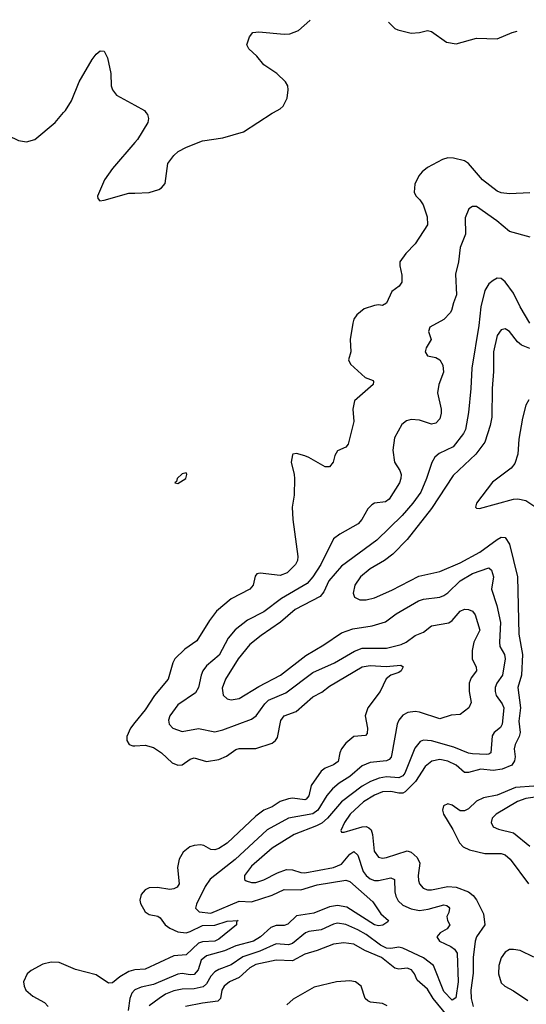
# Model space of a CAD drawing. Header units: inches. Extents: x 1678809 to 1859548, y 384609 to 522868.
# Tile 235 of 256: x 1749436 to 1751913, y 515641 to 520453. Entities that reach past the tile are written whole.
import ezdxf

# ---------------------------------------------------------------- set-up
doc = ezdxf.new("R2010")
doc.units = ezdxf.units.IN
doc.header["$MEASUREMENT"] = 0
for name, color, linetype in [('B7541', 7, 'Continuous'), ('B7542', 7, 'Continuous'), ('B7551', 7, 'Continuous'), ('B7552', 7, 'Continuous')]:
    doc.layers.add(name, color=color, linetype=linetype)

msp = doc.modelspace()

# ---------------------------------------------------------------- linework, layer by layer
at = {"layer": 'B7541', "color": 5}
for points, elevation in [([(1749174, 520000), (1749172.7, 519990), (1749186.8, 519970), (1749250, 519937.1), (1749331, 519910), (1749430, 519862.4), (1749470, 519856.4), (1749510, 519868.2), (1749609.5, 519950), (1749651.2, 520000)], 320), ([(1750000, 519853.3), (1749890, 519726), (1749850.3, 519670), (1749816.3, 519590), (1749818.8, 519578.8), (1749828.4, 519568.4), (1749850, 519570.4), (1749970, 519605), (1750000, 519606)], 320), ([(1750000, 517017.4), (1749978, 516990), (1749960.2, 516950), (1749960.2, 516930), (1749971.3, 516911.3), (1749990, 516903.9), (1750000, 516904.4)], 320), ([(1750000, 515808.6), (1749992, 515808), (1749970, 515801.9), (1749925.5, 515774.5), (1749890, 515746), (1749870, 515743.5), (1749810, 515785.4), (1749710, 515811.3), (1749630, 515844.7), (1749590, 515846), (1749550, 515836.2), (1749493.3, 515806.7), (1749473.4, 515790), (1749455.8, 515750), (1749457.6, 515730), (1749466.4, 515710), (1749501, 515681), (1749557.6, 515650), (1749576.4, 515630)], 320), ([(1750000, 515711.2), (1749997.4, 515710), (1749984.6, 515695.4), (1749974.8, 515670), (1749967.2, 515610)], 340)]:
    msp.add_lwpolyline(points, dxfattribs=dict(at, elevation=elevation))
at = {"layer": 'B7542', "color": 5, "elevation": 320}
msp.add_lwpolyline([(1749651.2, 520000), (1749659.6, 520010), (1749690, 520056.3), (1749727.3, 520150), (1749790, 520258), (1749810, 520284.9), (1749830, 520300.7), (1749850, 520298.8), (1749866.4, 520266.4), (1749881.3, 520190), (1749884, 520130), (1749890.4, 520110), (1749910, 520084.9), (1750000, 520035.6)], dxfattribs=at)
at = {"layer": 'B7551', "color": 5}
for points, elevation in [([(1750000, 519606), (1750070, 519608.5), (1750116.8, 519623.2), (1750129.4, 519630.6), (1750147.3, 519652.7), (1750160.5, 519750), (1750189.6, 519790), (1750211.8, 519808.2), (1750252.3, 519830), (1750330, 519861.5), (1750430, 519876.3), (1750530, 519905), (1750670, 519996.1), (1750677.5, 520000)], 320), ([(1750053.6, 520000), (1750060.5, 519990), (1750066, 519970), (1750063, 519950), (1750012.4, 519867.6), (1750000, 519853.3)], 320), ([(1751930, 519606.9), (1751830, 519602.7), (1751790, 519607.6), (1751770, 519615.3), (1751698.5, 519670), (1751630, 519751.1), (1751610, 519763.9), (1751556.2, 519776.2), (1751530, 519777.4), (1751502.6, 519770), (1751430, 519731.1), (1751404.2, 519710), (1751387.8, 519690), (1751367.5, 519650), (1751364.4, 519610), (1751372.6, 519592.6), (1751393, 519573), (1751408.1, 519548.1), (1751427.9, 519490), (1751430.2, 519450), (1751370, 519358.4), (1751323.1, 519310), (1751294.9, 519270), (1751294.4, 519250), (1751304.8, 519204.8), (1751304.4, 519170), (1751290.6, 519150), (1751254.8, 519125.2), (1751230, 519067.6), (1751210, 519056.4), (1751190, 519059.3), (1751170, 519055.8), (1751120.2, 519039.8), (1751084.2, 519010), (1751070.3, 518990), (1751064.6, 518970), (1751051.7, 518890), (1751054.9, 518830), (1751043, 518790), (1751052.7, 518770), (1751125.2, 518705.2), (1751164.7, 518690), (1751165.4, 518685.4), (1751164, 518670), (1751073, 518590), (1751065.5, 518550), (1751070.3, 518490), (1751041.3, 518378.7), (1751030, 518363.7), (1750990, 518345.2), (1750976.4, 518323.6), (1750968, 518290), (1750950, 518267), (1750930, 518267.8), (1750850, 518314), (1750830, 518320.9), (1750790, 518333.2), (1750771.1, 518328.9), (1750770, 518326), (1750762.8, 518290), (1750778.4, 518230), (1750779.5, 518210), (1750778.5, 518130), (1750769.1, 518070.9), (1750771.3, 518010), (1750795.6, 517830), (1750793.8, 517810), (1750784.7, 517790), (1750744.6, 517750), (1750710, 517736.8), (1750612.3, 517747.7), (1750595.5, 517744.5), (1750587, 517733), (1750577.4, 517690), (1750561.3, 517670), (1750470, 517622.2), (1750398.4, 517561.6), (1750363.5, 517516.5), (1750302.3, 517417.7), (1750244.1, 517375.9), (1750195.2, 517330), (1750185.2, 517310), (1750162.7, 517230), (1750095.3, 517150), (1750050, 517079.8), (1750000, 517017.4)], 320), ([(1751931.8, 519390), (1751830, 519417.6), (1751768.8, 519470), (1751670, 519539.8), (1751650, 519540.4), (1751631.2, 519528.8), (1751614.6, 519485.4), (1751614.9, 519405.1), (1751590, 519339.3), (1751582, 519270), (1751566.2, 519210), (1751571.3, 519108.7), (1751556.3, 519070), (1751547.8, 519032.2), (1751540, 519020), (1751510, 518987.1), (1751440.7, 518950), (1751435.5, 518930), (1751448.2, 518890), (1751423.6, 518850), (1751418.3, 518830), (1751430.3, 518810.3), (1751470, 518802.4), (1751490, 518790.3), (1751504.8, 518764.8), (1751507.3, 518730), (1751485.4, 518670), (1751478.4, 518630), (1751497.4, 518550), (1751497.4, 518530), (1751490, 518503), (1751470, 518480.9), (1751450, 518476.5), (1751390, 518495.5), (1751350, 518499.8), (1751326.9, 518493.1), (1751305, 518475), (1751269.2, 518410), (1751259.7, 518350), (1751269.3, 518290), (1751294.7, 518250), (1751301.6, 518230), (1751300.2, 518210), (1751293, 518190), (1751241.8, 518110), (1751223.9, 518096.1), (1751170.1, 518089.9), (1751157.3, 518082.7), (1751137.7, 518062.3), (1751108.6, 518010), (1751090.9, 517989.1), (1751001, 517939), (1750970, 517915.4), (1750908.2, 517790), (1750870, 517730.5), (1750842.4, 517697.6), (1750716.3, 517623.7), (1750630, 517558.5), (1750550, 517518.9), (1750488.9, 517471.1), (1750456.2, 517430), (1750412.3, 517347.8), (1750350, 517294.5), (1750331.5, 517270), (1750322.7, 517250), (1750310.5, 517189.5), (1750296.1, 517163.9), (1750210, 517104.6), (1750170.2, 517050), (1750163.8, 517030), (1750166.7, 517010), (1750185.5, 516990), (1750230, 516973.7), (1750310, 516988.1), (1750390, 516973.2), (1750430, 516981.7), (1750570, 517033.9), (1750592.2, 517050), (1750635.2, 517110), (1750653.3, 517126.7), (1750736.7, 517163.3), (1750870, 517262), (1750974.6, 517310), (1751073.2, 517366.8), (1751110, 517381.3), (1751230, 517382), (1751301.3, 517398.7), (1751326.2, 517410), (1751370, 517444.2), (1751410, 517458.9), (1751450, 517490.2), (1751534.5, 517505.5), (1751550, 517516.5), (1751590, 517562.6), (1751610, 517572.2), (1751630, 517570.2), (1751650, 517561.6), (1751663.6, 517543.6), (1751686.4, 517470), (1751657, 517410), (1751647.6, 517370), (1751647.4, 517327.4), (1751667.6, 517290), (1751668.9, 517270), (1751643.5, 517236.5), (1751633.1, 517210), (1751634.1, 517170), (1751643.4, 517116.6), (1751632.2, 517090), (1751590, 517056.9), (1751545.5, 517054.5), (1751490, 517036.8), (1751390, 517069.2), (1751370, 517071.3), (1751333.5, 517066.5), (1751310, 517054.8), (1751290.2, 517030), (1751281.3, 517010), (1751255.7, 516864.3), (1751251.7, 516848.3), (1751242.3, 516837.7), (1751229.1, 516830.9), (1751150, 516822.4), (1751110, 516806.7), (1751050, 516754.5), (1750998.4, 516721.6), (1750965.8, 516694.2), (1750938.2, 516661.8), (1750893.6, 516590), (1750870, 516572.2), (1750750, 516550.9), (1750646.2, 516493.8), (1750490, 516348.2), (1750367.3, 516252.7), (1750343.3, 516216.7), (1750300.5, 516130), (1750295.5, 516110), (1750313.4, 516093.4), (1750370, 516087), (1750510, 516145.6), (1750570, 516141.4), (1750670, 516174.6), (1750730, 516202.4), (1750810, 516200.9), (1750890, 516225.2), (1751030, 516248.1), (1751050, 516241.2), (1751161.8, 516141.8), (1751202.5, 516082.5), (1751239.3, 516050), (1751236, 516044), (1751212, 516028), (1751190, 516024.8), (1751171, 516029), (1751035.2, 516115.2), (1750990, 516124), (1750950, 516117.4), (1750874.4, 516085.6), (1750790, 516072.5), (1750746.9, 516033.1), (1750730, 516026.7), (1750690, 516025.2), (1750664.3, 516015.7), (1750612.9, 515970), (1750578.9, 515950), (1750492.8, 515927.2), (1750437.8, 515902.2), (1750350, 515877.2), (1750324, 515856), (1750308.1, 515810), (1750290, 515786.3), (1750270, 515784.4), (1750230, 515791.6), (1750210, 515788.2), (1750090, 515737.1), (1750030, 515724.6), (1750000, 515711.2)], 340), ([(1751930, 518969.3), (1751882.5, 519050), (1751850, 519116.4), (1751810, 519171.3), (1751790, 519188), (1751770, 519189.6), (1751750, 519178), (1751730, 519162), (1751710.7, 519129.3), (1751690.7, 519050), (1751680.9, 518959.1), (1751646.5, 518750), (1751642.2, 518650), (1751630, 518534), (1751615.9, 518450), (1751605.9, 518430), (1751554.6, 518365.4), (1751486.5, 518333.5), (1751465.5, 518314.5), (1751451.2, 518288.8), (1751425, 518210), (1751396.5, 518143.5), (1751358, 518090), (1751305.8, 518030), (1751181.8, 517910), (1751010, 517783), (1750947.4, 517710), (1750923.5, 517656.4), (1750905.5, 517634.5), (1750782.2, 517570), (1750711.9, 517508.1), (1750616, 517444), (1750561.2, 517398.8), (1750503.8, 517330), (1750441.7, 517230), (1750426.6, 517186.6), (1750431, 517151), (1750450, 517133.6), (1750470, 517129.4), (1750510, 517136.1), (1750605.6, 517194.4), (1750711.1, 517248.9), (1750834.5, 517345.5), (1750922.7, 517397.3), (1751010, 517455.9), (1751064.8, 517475.2), (1751159.3, 517490), (1751224.5, 517510), (1751276.4, 517550), (1751386.5, 517613.5), (1751410, 517621), (1751489.4, 517630.6), (1751510, 517638.1), (1751530, 517652.1), (1751589.2, 517710.8), (1751650, 517745.8), (1751730, 517773.4), (1751742.3, 517762.3), (1751752.7, 517730), (1751742, 517670), (1751769, 517590), (1751786.7, 517506.7), (1751781.2, 517410), (1751783.7, 517390), (1751806, 517350), (1751810.1, 517330), (1751796, 517250), (1751768.9, 517210), (1751761, 517190), (1751760.1, 517170), (1751765.3, 517150), (1751795.1, 517110), (1751803.6, 517090), (1751795.4, 517010), (1751786.9, 516993.1), (1751755.4, 516970), (1751746.6, 516953.4), (1751738.9, 516870), (1751730, 516862.7), (1751718.1, 516861.9), (1751650, 516864.6), (1751630, 516868.3), (1751558.1, 516898.1), (1751450, 516927.8), (1751410, 516932), (1751394.6, 516925.4), (1751368, 516892), (1751319.5, 516770), (1751310, 516756.7), (1751290, 516747.2), (1751230, 516752.8), (1751193.5, 516746.5), (1751150.6, 516729.4), (1751110, 516706.7), (1751010.1, 516630), (1750940.8, 516550), (1750913.3, 516526.7), (1750887.5, 516512.5), (1750778.8, 516470), (1750670, 516404.2), (1750570, 516315.8), (1750535.2, 516270), (1750534.6, 516250), (1750543.7, 516243.7), (1750570, 516235.7), (1750590, 516236.6), (1750630, 516249.5), (1750696.2, 516283.8), (1750740.6, 516299.4), (1750770, 516298.8), (1750810, 516284.6), (1750830, 516283.8), (1750970, 516309.7), (1751010, 516325.8), (1751050, 516374.8), (1751070, 516387.8), (1751090, 516370.2), (1751115, 516290), (1751130, 516270.1), (1751150, 516254), (1751170, 516246.2), (1751190, 516245.4), (1751250, 516258.4), (1751268.8, 516250), (1751270.6, 516190.6), (1751275.8, 516170), (1751287, 516147), (1751310, 516125.9), (1751350, 516106.9), (1751390, 516099.9), (1751433.8, 516106.2), (1751510, 516127.1), (1751524.3, 516124.3), (1751534.8, 516114.8), (1751537.7, 516110), (1751533.7, 516090), (1751524.1, 516070), (1751527.2, 516050), (1751538.5, 516030), (1751525.5, 516010), (1751492.4, 515990), (1751475.8, 515970), (1751488, 515950), (1751543.3, 515923.3), (1751561.6, 515910), (1751575.3, 515890), (1751580.4, 515750), (1751567.8, 515672.2), (1751550, 515660.4), (1751510, 515703.8), (1751459.3, 515830), (1751410, 515867.5), (1751310, 515915.8), (1751290, 515919.9), (1751250, 515913.5), (1751230, 515916), (1751199.6, 515930), (1751130, 515982.6), (1751090, 516005.3), (1751030, 516030.7), (1750990, 516036.6), (1750970, 516032.1), (1750910, 516004.8), (1750850, 515996.6), (1750834, 515990), (1750770, 515937.7), (1750750, 515930.9), (1750690, 515936.9), (1750610, 515901.3), (1750527.8, 515872.2), (1750470, 515833.5), (1750410, 515811.6), (1750390, 515799.4), (1750370, 515778.8), (1750350, 515741.3), (1750333.3, 515726.7), (1750290, 515716.1), (1750230, 515715.3), (1750190, 515707.4), (1750149.8, 515690.2), (1750117.6, 515670), (1750070, 515633.6)], 360), ([(1751930, 518845.7), (1751890, 518862.8), (1751870, 518878), (1751830, 518928.8), (1751817.5, 518937.5), (1751810, 518942.2), (1751790, 518936.8), (1751770, 518909.7), (1751751.8, 518830), (1751753.2, 518733.2), (1751746.4, 518650), (1751744.1, 518510), (1751736.3, 518470), (1751710, 518388.7), (1751665.3, 518330), (1751554.5, 518225.5), (1751450, 518064.1), (1751330, 517913.4), (1751259.8, 517840.2), (1751219.3, 517810), (1751150.2, 517770), (1751103, 517730), (1751074.4, 517690), (1751066.2, 517650), (1751073.7, 517630), (1751098.3, 517618.3), (1751130, 517617), (1751170, 517626.8), (1751255.4, 517664.6), (1751386.9, 517733.1), (1751490, 517755.8), (1751590, 517798.7), (1751684.9, 517850), (1751770, 517913.3), (1751790, 517923.9), (1751810, 517922.2), (1751830.6, 517890), (1751870, 517730.8), (1751875.9, 517450), (1751894.2, 517350), (1751888.8, 517250), (1751871.6, 517190), (1751884.8, 517090), (1751875.6, 517024.4), (1751882.2, 516970), (1751878.1, 516950), (1751857.5, 516910), (1751852.8, 516890), (1751857.5, 516850), (1751855.3, 516830), (1751842.4, 516810), (1751794.4, 516790), (1751750, 516784.1), (1751690, 516790.3), (1751630, 516773.9), (1751610, 516774.5), (1751569.2, 516810), (1751530, 516829.9), (1751490, 516836.7), (1751450.7, 516829.3), (1751417.7, 516802.3), (1751370.9, 516730), (1751320.8, 516679.2), (1751310, 516673.2), (1751290, 516672.5), (1751250, 516681.7), (1751210, 516678.5), (1751170, 516663.3), (1751116.4, 516630), (1751051.4, 516570), (1751024.1, 516530), (1751006.3, 516490), (1751010, 516482), (1751022.4, 516482.4), (1751110, 516507.5), (1751130, 516509.5), (1751143.8, 516503.8), (1751153.9, 516493.9), (1751161.5, 516470), (1751169.5, 516390), (1751190, 516360.6), (1751210, 516355), (1751230, 516358.1), (1751330, 516390.5), (1751350, 516384.4), (1751378.9, 516358.9), (1751392.1, 516330), (1751384.2, 516270), (1751386.3, 516246.3), (1751390.2, 516230), (1751408.2, 516208.2), (1751430, 516200.5), (1751450, 516200.9), (1751530, 516216), (1751570, 516213.7), (1751630.2, 516190), (1751653.3, 516173.3), (1751670, 516151.5), (1751702.9, 516082.9), (1751710.5, 516030), (1751669.7, 515970.3), (1751662.5, 515950), (1751653.3, 515870), (1751653.6, 515793.6), (1751641.6, 515710), (1751643, 515670), (1751652.9, 515630)], 380), ([(1751925.3, 518594.7), (1751910.1, 518569.9), (1751894.2, 518505.8), (1751876.8, 518403.2), (1751871, 518329), (1751856.5, 518283.5), (1751839.1, 518260.9), (1751747.5, 518192.5), (1751669.4, 518090), (1751664.9, 518070), (1751670, 518065.3), (1751684, 518064), (1751850, 518109.6), (1751871.4, 518111.4), (1751910, 518103.5), (1751953.7, 518073.7)], 420), ([(1750000, 516904.4), (1750050, 516906.8), (1750090, 516896.6), (1750130, 516869.3), (1750181.4, 516821.4), (1750209.4, 516809.4), (1750230, 516811), (1750270, 516839), (1750290, 516845.7), (1750350, 516828.1), (1750410, 516836.8), (1750447, 516853), (1750493, 516887), (1750510, 516891.7), (1750590, 516890.9), (1750670, 516917.5), (1750687.3, 516930), (1750695.8, 516944.2), (1750712.8, 517027.2), (1750728.9, 517050), (1750788.2, 517071.8), (1750870, 517143.8), (1750913.4, 517166.6), (1750950, 517195), (1751110, 517290.1), (1751150, 517297.4), (1751227.8, 517292.2), (1751299.2, 517299.2), (1751310.5, 517290), (1751300.5, 517270), (1751290, 517262.4), (1751250, 517249.8), (1751227.7, 517232.3), (1751197.7, 517170), (1751138, 517090), (1751125.8, 517050), (1751135.9, 516990), (1751135.5, 516964.5), (1751126, 516954), (1751070, 516949.9), (1751030, 516917.8), (1751009.6, 516890), (1751001.1, 516870), (1750992.4, 516827.6), (1750970, 516810.5), (1750930, 516795.5), (1750910, 516780.5), (1750861.5, 516710), (1750850, 516659.8), (1750836.4, 516643.6), (1750830, 516639.9), (1750770, 516648.5), (1750750, 516645.7), (1750710, 516632.7), (1750670, 516605.3), (1750630, 516589), (1750590, 516560.7), (1750451.3, 516428.7), (1750410, 516402.1), (1750390, 516395), (1750370, 516397.5), (1750337.2, 516417.2), (1750320.4, 516420.4), (1750290, 516417.6), (1750268, 516410), (1750235.4, 516384.6), (1750215.9, 516350), (1750208.4, 516310), (1750216.3, 516230), (1750206.7, 516213.3), (1750190, 516204.9), (1750170, 516202.7), (1750110, 516212.4), (1750070, 516209.8), (1750050, 516200.8), (1750030, 516177.7), (1750022.9, 516150), (1750026.4, 516133.6), (1750050, 516092.9), (1750070, 516080.1), (1750111.1, 516071.1), (1750122.7, 516062.7), (1750147.6, 516030), (1750170, 516012.3), (1750210, 515995.7), (1750250, 515990.8), (1750270, 515996.1), (1750330, 516025.8), (1750390, 516027.6), (1750450, 516047.3), (1750504.7, 516050), (1750496.8, 516043.2), (1750496.9, 516030), (1750410, 515959.1), (1750390, 515949.7), (1750330, 515946.9), (1750310, 515939.2), (1750250, 515881.9), (1750190, 515878.4), (1750050, 515812.3), (1750000, 515808.6)], 320), ([(1751950, 516707.8), (1751859.2, 516700.8), (1751770, 516663.1), (1751703.6, 516650), (1751670, 516632.9), (1751630, 516596.7), (1751610, 516586.9), (1751590, 516587.1), (1751550, 516614.2), (1751530, 516620.9), (1751508.8, 516611.2), (1751502.4, 516590), (1751508.1, 516570), (1751554.4, 516494.4), (1751585.9, 516430), (1751603.9, 516410), (1751635.6, 516395.6), (1751710, 516378.4), (1751790, 516377.3), (1751810, 516371.3), (1751833.7, 516350), (1751923.5, 516230)], 420), ([(1751990, 516658.8), (1751910, 516646), (1751870, 516632.4), (1751764.7, 516570), (1751745.2, 516550), (1751740.2, 516530), (1751750, 516509), (1751777.1, 516497.1), (1751850, 516479.2), (1751930, 516413.7)], 440), ([(1751570.8, 515530), (1751458.3, 515670), (1751430, 515714.2), (1751378.7, 515758.7), (1751367, 515790), (1751352.3, 515810), (1751330, 515818), (1751290, 515812.9), (1751270, 515816.9), (1751204.3, 515870), (1751124.1, 515904.1), (1751070, 515935.5), (1751020.6, 515940.6), (1750970, 515935.4), (1750890, 515903.2), (1750830, 515886.4), (1750770, 515853.8), (1750690, 515856.2), (1750590, 515835.8), (1750561.2, 515818.8), (1750510, 515772.1), (1750462.2, 515750), (1750436, 515730), (1750424.6, 515710), (1750418.6, 515670), (1750404.2, 515655.8), (1750330, 515647), (1750247, 515630)], 380), ([(1751950, 515871.1), (1751883, 515903), (1751850, 515909.3), (1751830, 515907.9), (1751810, 515896.1), (1751790, 515868.6), (1751778, 515830), (1751776.3, 515790), (1751790, 515745.4), (1751807.1, 515730), (1751850, 515706.8), (1751919.7, 515659.7)], 420), ([(1751232.9, 515632.9), (1751210, 515644.1), (1751151.9, 515651.9), (1751138.4, 515658.4), (1751125.3, 515670), (1751105.8, 515730), (1751078, 515750), (1751050, 515756.2), (1750984.4, 515750), (1750875.6, 515724.4), (1750773.3, 515666.7), (1750741.7, 515638.3)], 420)]:
    msp.add_lwpolyline(points, dxfattribs=dict(at, elevation=elevation))
at = {"layer": 'B7551', "color": 5, "elevation": 320}
msp.add_lwpolyline([(1750250, 518238), (1750230, 518233.2), (1750206, 518210), (1750203.6, 518196.4), (1750194, 518190), (1750210, 518186), (1750248.7, 518210), (1750253.2, 518230)], close=True, dxfattribs=at)
at = {"layer": 'B7552', "color": 5, "elevation": 320}
for points in [[(1750677.5, 520000), (1750710, 520016.9), (1750724.8, 520030), (1750743.2, 520070), (1750748.9, 520110), (1750746.6, 520130), (1750735.6, 520150), (1750692.6, 520190), (1750630, 520231.9), (1750594.9, 520274.9), (1750556.9, 520310), (1750546, 520330), (1750560.5, 520370), (1750576, 520390), (1750605.8, 520394.2), (1750730, 520382.2), (1750756.6, 520383.4), (1750799.8, 520400.2), (1750854.5, 520450), (1750856.2, 520453.2)], [(1751239, 520440.6), (1751270.3, 520410.3), (1751284, 520404), (1751350, 520388), (1751390, 520390.3), (1751430, 520399.7), (1751450, 520395.2), (1751523.4, 520343.4), (1751570, 520335.5), (1751670, 520363.4), (1751770, 520359.2), (1751843.5, 520390), (1751867.3, 520397.8)], [(1750000, 520035.6), (1750046.8, 520010), (1750053.6, 520000)]]:
    msp.add_lwpolyline(points, dxfattribs=at)

doc.saveas('drawing.dxf')
